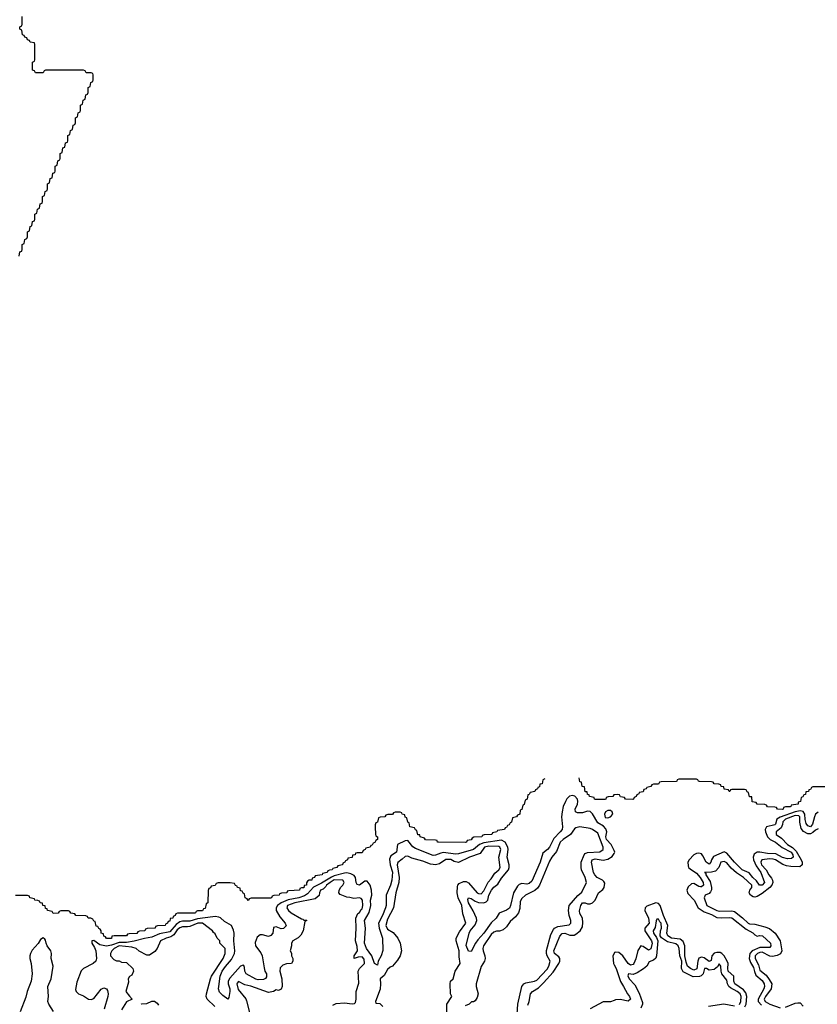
# Model space of a CAD drawing. Header units: inches. Extents: x 2710751 to 2829008, y 857003 to 965602.
# Tile 106 of 256: x 2775305 to 2781604, y 871568 to 879346. Entities that reach past the tile are written whole.
import ezdxf

# ---------------------------------------------------------------- set-up
doc = ezdxf.new("R2010")
doc.units = ezdxf.units.IN
doc.header["$MEASUREMENT"] = 0
doc.layers.add('C7877', color=7, linetype='Continuous')
doc.layers.add('C7887', color=7, linetype='Continuous')

msp = doc.modelspace()

# ---------------------------------------------------------------- linework, layer by layer
at = {"layer": 'C7877', "color": 2}
for points, elevation in [([(2775302, 877478), (2775307.3, 877512.7), (2775322, 877518), (2775326, 877530), (2775326, 877570), (2775342, 877578), (2775346, 877610), (2775362, 877618), (2775366, 877630), (2775366, 877670), (2775382, 877678), (2775387.3, 877712.7), (2775402, 877718), (2775407.3, 877752.7), (2775422, 877758), (2775426, 877770), (2775426, 877810), (2775442, 877818), (2775446, 877850), (2775462, 877858), (2775467.3, 877892.7), (2775482, 877898), (2775486, 877910), (2775486, 877950), (2775502, 877958), (2775506, 877990), (2775522, 877998), (2775526, 878010), (2775526, 878050), (2775542, 878058), (2775547.3, 878092.7), (2775562, 878098), (2775567.3, 878132.7), (2775582, 878138), (2775586, 878150), (2775586, 878190), (2775602, 878198), (2775606, 878230), (2775622, 878238), (2775626, 878250), (2775626, 878290), (2775642, 878298), (2775647.3, 878332.7), (2775662, 878338), (2775667.3, 878372.7), (2775682, 878378), (2775686, 878390), (2775686, 878430), (2775702, 878438), (2775706, 878470), (2775722, 878478), (2775727.3, 878512.7), (2775742, 878518), (2775746, 878530), (2775746, 878570), (2775762, 878578), (2775766, 878610), (2775782, 878618), (2775786, 878630), (2775786, 878670), (2775802, 878678), (2775806, 878710), (2775822, 878718), (2775827.3, 878752.7), (2775842, 878758), (2775846, 878770), (2775846, 878810), (2775862, 878818), (2775866, 878850), (2775882, 878858), (2775886, 878870), (2775886, 878910), (2775882, 878922), (2775870, 878926), (2775830, 878926), (2775822, 878942), (2775810, 878946), (2775510, 878946), (2775498, 878942), (2775490, 878926), (2775430, 878926), (2775422, 878942), (2775407.3, 878947.3), (2775406, 879010), (2775422, 879018), (2775426, 879030), (2775426, 879150), (2775422, 879162), (2775387.3, 879167.3), (2775382, 879182), (2775367.3, 879187.3), (2775362, 879202), (2775347.3, 879207.3), (2775342, 879222), (2775327.3, 879227.3), (2775322, 879262), (2775306, 879270), (2775306, 879290), (2775322, 879298), (2775326, 879310), (2775326, 879370)], -2), ([(2780000, 873222.3), (2779998, 873222), (2779990, 873208.7), (2779952.7, 873207.3), (2779938, 873202), (2779934, 873190), (2779927.3, 873187.3), (2779852.7, 873187.3), (2779846, 873190), (2779842, 873202), (2779806, 873210), (2779802, 873222), (2779790, 873226), (2779786, 873246), (2779770, 873248), (2779766, 873286), (2779748, 873290), (2779742, 873322), (2779730, 873326), (2779724, 873356)], -2), ([(2779452, 873350), (2779438, 873342), (2779432, 873310), (2779414, 873306), (2779410, 873286), (2779398, 873282), (2779394, 873270), (2779378, 873262), (2779374, 873250), (2779338, 873242), (2779330, 873226), (2779318, 873222), (2779312, 873190), (2779298, 873182), (2779290, 873146), (2779278, 873142), (2779270, 873106), (2779258, 873102), (2779254, 873070), (2779238, 873062), (2779230, 873048), (2779198, 873042), (2779190, 873006), (2779178, 873002), (2779170, 872986), (2779158, 872982), (2779150, 872966), (2779138, 872962), (2779134, 872950), (2779078, 872942), (2779074, 872930), (2779038, 872922), (2779034, 872910), (2778972.7, 872907.3), (2778958, 872902), (2778954, 872890), (2778892.7, 872887.3), (2778878, 872882), (2778870, 872868), (2778838, 872862), (2778834, 872850), (2778827.3, 872847.3), (2778611.6, 872848.4), (2778606, 872850), (2778602, 872862), (2778590, 872866), (2778510, 872868.7), (2778502, 872882), (2778468, 872890), (2778466, 872906), (2778450, 872908), (2778442, 872942), (2778430, 872946), (2778422, 872962), (2778386, 872970), (2778382, 873002), (2778370, 873006), (2778362, 873042), (2778350, 873046), (2778346, 873066), (2778326, 873070), (2778322, 873082), (2778310, 873086), (2778270, 873086), (2778258, 873082), (2778250, 873068.7), (2778212.7, 873067.3), (2778198, 873062), (2778190, 873048.7), (2778152.7, 873047.3), (2778138, 873042), (2778130, 873006), (2778118, 873002), (2778112.7, 872987.3), (2778112, 872970), (2778114, 872910), (2778118, 872898), (2778132, 872890), (2778132, 872870), (2778118, 872862), (2778110, 872846), (2778098, 872842), (2778090, 872826), (2778078, 872822), (2778074, 872810), (2778038, 872802), (2778034, 872790), (2778018, 872782), (2778010, 872766), (2777970, 872766), (2777958, 872762), (2777954, 872750), (2777934, 872746), (2777930, 872728), (2777898, 872722), (2777894, 872710), (2777878, 872702), (2777874, 872690), (2777858, 872682), (2777854, 872670), (2777818, 872662), (2777810, 872648), (2777778, 872642), (2777774, 872630), (2777751.6, 872628.4), (2777738, 872622), (2777734, 872610), (2777698, 872602), (2777694, 872590), (2777638, 872582), (2777634, 872570), (2777614, 872566), (2777612, 872550), (2777591.6, 872548.4), (2777578, 872542), (2777571.6, 872528.4), (2777570, 872508.7), (2777552.7, 872507.3), (2777550, 872488.7), (2777532, 872488), (2777518, 872482), (2777514, 872470), (2777430, 872466), (2777418, 872462), (2777414, 872450), (2777372.7, 872447.3), (2777358, 872442), (2777354, 872430), (2777312, 872428), (2777298, 872422), (2777294, 872410), (2777287.3, 872407.3), (2777132.7, 872407.3), (2777118, 872402), (2777110, 872388), (2777102, 872402), (2777086, 872410), (2777082, 872442), (2777070, 872446), (2777062, 872462), (2777050, 872466), (2777046, 872486), (2777026, 872490), (2777022, 872502), (2777010, 872506), (2777002, 872522), (2776968.4, 872528.4), (2776872.7, 872527.3), (2776858, 872522), (2776850, 872508), (2776818, 872502), (2776812, 872488), (2776798, 872482), (2776792.7, 872467.3), (2776791.3, 872370), (2776778, 872362), (2776770, 872326), (2776758, 872322), (2776750, 872308), (2776710, 872306), (2776698, 872302), (2776694, 872290), (2776689, 872289), (2776552.7, 872287.3), (2776538, 872282), (2776534, 872270), (2776518, 872262), (2776514, 872250), (2776494, 872246), (2776490, 872226), (2776478, 872222), (2776474, 872210), (2776458, 872202), (2776454, 872190), (2776392.7, 872187.3), (2776378, 872182), (2776374, 872170), (2776368.9, 872168.9), (2776312.7, 872167.3), (2776298, 872162), (2776294, 872150), (2776252.7, 872147.3), (2776238, 872142), (2776230, 872128.7), (2776170, 872126), (2776158, 872122), (2776150, 872109), (2776051.3, 872108.7), (2776034, 872106), (2776030, 872089.3), (2775990, 872089.2), (2775982, 872102), (2775970, 872106), (2775966, 872126), (2775948.7, 872130), (2775948, 872148), (2775942, 872162), (2775930, 872166), (2775922, 872182), (2775910, 872186), (2775902, 872222), (2775890, 872226), (2775882, 872242), (2775868.4, 872248.4), (2775846, 872250), (2775842, 872262), (2775827.3, 872267.3), (2775750, 872268.7), (2775742, 872282), (2775710, 872288), (2775702, 872302), (2775690, 872306), (2775630, 872306), (2775618, 872302), (2775610, 872288), (2775570, 872286), (2775562, 872302), (2775526, 872310), (2775522, 872322), (2775510, 872326), (2775506, 872346), (2775488, 872350), (2775486, 872366), (2775466, 872370), (2775462, 872382), (2775448, 872388), (2775426, 872390), (2775422, 872402), (2775386, 872410), (2775382, 872422), (2775367.3, 872427.3), (2775272.7, 872427.3)], -2), ([(2780000, 872782.7), (2779975.6, 872830), (2779940.5, 872870), (2779934.7, 872890), (2779942.4, 872930), (2779935.4, 872955.4), (2779915.4, 872975.4), (2779870, 873002.9), (2779830, 873072.7), (2779810, 873092.3), (2779790, 873092.7), (2779750, 873080.9), (2779710, 873081.2), (2779695.3, 873090), (2779692.7, 873110), (2779711.2, 873148.8), (2779714.3, 873170), (2779709.6, 873190), (2779690, 873211.3), (2779670, 873218), (2779646.7, 873213.3), (2779627.6, 873192.4), (2779614.9, 873170), (2779598, 873130), (2779588.2, 873090), (2779584.4, 873050), (2779592.2, 872970), (2779588.2, 872950), (2779574.9, 872930), (2779523, 872877), (2779490, 872809.4), (2779473, 872790), (2779437.6, 872762.4), (2779415.8, 872690), (2779350, 872541.2), (2779330, 872522), (2779310, 872518.4), (2779270, 872522.4), (2779250, 872514), (2779237.4, 872502.6), (2779204.4, 872450), (2779182.4, 872350), (2779172.9, 872327.1), (2779150, 872311.8), (2779092.5, 872287.5), (2779067.3, 872250), (2779027.5, 872212.5), (2778970, 872129.5), (2778923.2, 872076.8), (2778903.8, 872050), (2778870, 871985.2), (2778850, 871989.3), (2778832.3, 872032.3), (2778855.1, 872130), (2778864.2, 872150), (2778902.8, 872197.2), (2778914.5, 872230), (2778912, 872250), (2778887.9, 872307.9), (2778849.7, 872370), (2778843.9, 872396.1), (2778850, 872410.5), (2778870, 872404.9), (2778903.6, 872383.6), (2778930, 872373.4), (2778970, 872370.3), (2778990, 872377.1), (2779001.6, 872390), (2779011.5, 872430), (2779031.5, 872470), (2779050, 872492.4), (2779081.7, 872518.3), (2779110, 872564), (2779165.1, 872630), (2779171.3, 872650), (2779171.5, 872670), (2779155.1, 872730), (2779163.1, 872790), (2779160.4, 872810), (2779138, 872850), (2779110, 872864.2), (2778970, 872845), (2778935.3, 872830), (2778890, 872791.1), (2778770, 872756.9), (2778750, 872755.4), (2778650, 872767.1), (2778630, 872763.5), (2778590, 872746), (2778570, 872744.7), (2778430, 872798.4), (2778411.2, 872811.2), (2778370, 872862.7), (2778350, 872859.3), (2778288.2, 872831.8), (2778280.5, 872770), (2778237.7, 872742.3), (2778226.1, 872713.9), (2778231.5, 872670), (2778250, 872612), (2778245.3, 872550), (2778233.1, 872510), (2778198.4, 872430), (2778199.5, 872350), (2778193.4, 872330), (2778170, 872269.4), (2778139.5, 872210), (2778144.6, 872170), (2778170.5, 872089.5), (2778172.7, 871992.7), (2778160.4, 871950), (2778135.5, 871910), (2778130, 871878), (2778107, 871890), (2778085.4, 871950), (2778045.4, 872010), (2778029.7, 872050), (2778037.4, 872170), (2778029.7, 872230), (2778065.5, 872294.5), (2778077.4, 872350), (2778076.9, 872390), (2778085.1, 872430), (2778082.7, 872470), (2778072.8, 872510), (2778050, 872540.9), (2778030, 872540.9), (2777990, 872509.7), (2777970, 872516), (2777961.6, 872530), (2777957, 872570), (2777945.6, 872585.6), (2777919.8, 872599.8), (2777890, 872607), (2777870, 872605.5), (2777790, 872583.2), (2777767.5, 872572.5), (2777690, 872524), (2777626.2, 872493.8), (2777578.8, 872441.2), (2777554.7, 872425.3), (2777510, 872410.7), (2777425.3, 872394.7), (2777369.4, 872370.6), (2777341.3, 872350), (2777330.4, 872330), (2777330.6, 872310), (2777359.9, 872259.9), (2777402, 872210), (2777410, 872188.7), (2777390, 872167.3), (2777370, 872165.6), (2777330, 872179.3), (2777310, 872175.3), (2777304.4, 872130), (2777290, 872112), (2777270, 872103.5), (2777223, 872117), (2777203.4, 872116.6), (2777181.2, 872098.8), (2777163.9, 872056.1), (2777168.4, 872030), (2777210, 871975.5), (2777220.4, 871950), (2777235.2, 871855.2), (2777242, 871830), (2777253.4, 871810), (2777255.2, 871784.8), (2777247.7, 871772.3), (2777230, 871765.1), (2777190, 871761.3), (2777170, 871766.3), (2777094.5, 871810), (2777082.4, 871830), (2777080.1, 871860.1), (2777074.3, 871874.3), (2777070, 871877), (2777050, 871869.5), (2776965.1, 871774.9), (2776951.6, 871750), (2776951.6, 871730), (2776963.7, 871690), (2776964.9, 871670), (2776956.8, 871623.2), (2776950, 871608), (2776910, 871637.2), (2776884.2, 871664.2), (2776876.2, 871690), (2776877.6, 871710), (2776888.4, 871790), (2776904.8, 871830), (2776930, 871866.4), (2776978.2, 871921.8), (2777000.5, 871970), (2777003.5, 871990), (2776997.4, 872070), (2776998.7, 872130), (2776994.7, 872154.7), (2776979.3, 872190), (2776922, 872222), (2776890, 872252), (2776877.7, 872257.7), (2776850, 872262.4), (2776830, 872260.5), (2776710, 872242.7), (2776650, 872225.2), (2776590, 872225.8), (2776570, 872219.4), (2776542, 872198), (2776490, 872141.5), (2776410, 872125.7), (2776350, 872097.8), (2776290, 872087.8), (2776210, 872066.6), (2776150, 872056.3), (2776090, 872056.8), (2776030, 872035.4), (2775990, 872027.9), (2775939.1, 872039.1), (2775890, 872072.7), (2775874, 872070), (2775876, 872050), (2775896.7, 872016.7), (2775906, 871990), (2775912.2, 871930), (2775906, 871910), (2775884.9, 871890), (2775808.8, 871851.2), (2775790, 871833.2), (2775756.4, 871743.6), (2775745.7, 871685.7), (2775750.3, 871670), (2775770, 871651.8), (2775810, 871634.6), (2775849.1, 871609.1), (2775870, 871605.7), (2775890, 871614.9), (2775950, 871687.7), (2775970, 871699.1), (2775990, 871690.8), (2775997.7, 871677.7), (2776003.1, 871650), (2776001.3, 871630), (2775972.9, 871530)], 2), ([(2779234.7, 871490), (2779238.7, 871570), (2779269.7, 871710.3), (2779286, 871730), (2779301.7, 871738.3), (2779370, 871750.5), (2779390, 871759.3), (2779470, 871846.4), (2779484.2, 871870), (2779494, 871910), (2779472, 871952), (2779466.6, 871970), (2779466.9, 871993.1), (2779501.1, 872118.9), (2779520.1, 872159.9), (2779529.7, 872170.4), (2779556.1, 872183.9), (2779644.1, 872195.9), (2779658, 872210), (2779657.6, 872230), (2779643.6, 872270), (2779640.5, 872310), (2779645.1, 872350), (2779713.2, 872426.8), (2779745.4, 872454.6), (2779782, 872530), (2779771.6, 872570), (2779742.9, 872630), (2779738.4, 872650), (2779740.7, 872690), (2779762, 872750), (2779770, 872759.1), (2779790, 872768.4), (2779887, 872773), (2779912.3, 872790), (2779912, 872810), (2779870, 872919), (2779830, 872949.2), (2779810, 872957.2), (2779730, 872969.4), (2779698.5, 872961.5), (2779686.4, 872953.6), (2779656.3, 872910), (2779596.3, 872870), (2779574.9, 872850), (2779544.9, 872775.1), (2779508, 872730), (2779490, 872699), (2779410.2, 872509.7), (2779394.9, 872485.1), (2779373.8, 872466.2), (2779298.8, 872430), (2779270, 872403.7), (2779258.3, 872381.7), (2779255.6, 872324.4), (2779243.8, 872290), (2779220.7, 872259.3), (2779178.8, 872221.2), (2779150, 872181.2), (2779123.8, 872156.2), (2779094.6, 872145.4), (2779070, 872145.1), (2779050, 872138.4), (2779030, 872119.5), (2778968.4, 872030), (2778963.1, 872010), (2778964.4, 871990), (2778979.1, 871950), (2778980.7, 871930), (2778974.8, 871910), (2778950, 871868), (2778910.6, 871730), (2778910.7, 871710), (2778926, 871650), (2778918, 871622), (2778903.6, 871596.4), (2778890, 871588), (2778872.7, 871587.3), (2778854, 871570), (2778823.5, 871556.5)], 6), ([(2778678, 871470), (2778678, 871570), (2778718, 871630), (2778708, 871650), (2778704, 871730), (2778708.7, 871750), (2778729.2, 871770.8), (2778745.2, 871830), (2778785.2, 871890), (2778775.5, 871944.5), (2778777, 871990), (2778752.7, 872070), (2778753.2, 872090), (2778779.1, 872140.9), (2778829.3, 872210), (2778804.2, 872284.2), (2778796.9, 872350), (2778767.3, 872410), (2778760.7, 872450), (2778762, 872498), (2778765.2, 872510), (2778777, 872523), (2778810, 872539.1), (2778830, 872539.1), (2778850, 872527.3), (2778918.8, 872450), (2778930, 872443), (2778950, 872442), (2778970, 872464), (2779006.2, 872533.8), (2779030, 872558.8), (2779056.9, 872603.1), (2779089.2, 872630), (2779100.9, 872650), (2779089.3, 872730), (2779104.5, 872790), (2779098, 872810), (2779090, 872815.1), (2779010, 872818), (2778977.3, 872810), (2778940.7, 872759.3), (2778858.8, 872730), (2778770, 872689.2), (2778736.3, 872696.3), (2778710, 872711.2), (2778670, 872711.3), (2778621.6, 872678.4), (2778590, 872669.3), (2778570, 872671.6), (2778550, 872674.5), (2778490, 872698.4), (2778402.7, 872722.7), (2778370, 872738), (2778350, 872737.2), (2778326, 872714), (2778290.4, 872689.6), (2778285.3, 872670), (2778302.6, 872570), (2778300.4, 872530), (2778277.1, 872450), (2778256.4, 872330), (2778210, 872241.2), (2778196.3, 872190), (2778210, 872162.8), (2778254.4, 872134.4), (2778291, 872090), (2778311, 872050), (2778321, 871990), (2778311.3, 871950), (2778290, 871918), (2778250, 871868.7), (2778230, 871862), (2778210, 871842), (2778183, 871797), (2778152, 871770), (2778156, 871730), (2778151.1, 871688.9), (2778114, 871590), (2778118, 871578), (2778150, 871574), (2778174, 871550)], 6), ([(2779318, 871562), (2779329.5, 871590), (2779339.5, 871650), (2779356, 871670), (2779401.4, 871698.6), (2779442.5, 871737.5), (2779518.2, 871821.8), (2779564.2, 871890), (2779572, 871910), (2779572.3, 871930), (2779562.7, 871942.7), (2779528.7, 871968.7), (2779524.7, 871990), (2779570, 872106), (2779590, 872127.7), (2779609.7, 872130.3), (2779650, 872114.9), (2779684.5, 872115.5), (2779698.4, 872121.6), (2779731.1, 872148.9), (2779750, 872181), (2779753.8, 872213.8), (2779749.3, 872249.3), (2779730, 872286), (2779726.8, 872306.8), (2779736, 872350), (2779750, 872370.5), (2779770, 872370.4), (2779790, 872360.7), (2779810, 872362), (2779830, 872370.6), (2779849.7, 872390.4), (2779876, 872450), (2779910, 872476), (2779921.2, 872490), (2779925.6, 872525.6), (2779918.9, 872538.9), (2779908.7, 872550), (2779865.2, 872570), (2779846.6, 872590), (2779837, 872610), (2779821.6, 872690), (2779827, 872710), (2779850, 872718.7), (2779912.1, 872707.9), (2779950, 872713.7), (2779983.1, 872736.9), (2780000, 872760.8)], 2), ([(2777778, 871562), (2777804.7, 871575.3), (2777870, 871581), (2777930, 871572), (2777950, 871574), (2777956.4, 871583.6), (2777962, 871610), (2777962, 871670), (2777984.7, 871735.3), (2777979.3, 871830), (2777989.5, 871850.5), (2778029.1, 871890.9), (2778025.6, 871925.6), (2778010, 871944), (2777978, 871942), (2777948, 871930), (2777948, 871950), (2777974, 871990), (2777970, 872026), (2777957.2, 872070), (2777962.7, 872170), (2777959.3, 872250), (2777974.6, 872285.4), (2777990, 872294), (2778002, 872318), (2778010, 872322), (2778016, 872350), (2778012.1, 872392.1), (2778003.1, 872403.1), (2777990, 872408.7), (2777943.1, 872403.1), (2777912.9, 872412.9), (2777890, 872414), (2777836.4, 872436.4), (2777826, 872450), (2777827.3, 872467.3), (2777838, 872490), (2777858, 872510), (2777868, 872530), (2777858, 872550), (2777790, 872550.8), (2777757.3, 872530), (2777728.7, 872510), (2777722.3, 872497.7), (2777701.1, 872478.9), (2777681, 872470), (2777672, 872450), (2777671.6, 872428.4), (2777639.6, 872400.4), (2777478, 872370), (2777419.1, 872350), (2777416.3, 872330), (2777428.7, 872308.7), (2777450, 872290.7), (2777530, 872244.7), (2777542, 872242), (2777550, 872234), (2777570, 872234), (2777574, 872230), (2777558, 872222), (2777544.7, 872150), (2777526, 872114), (2777505.4, 872094.6), (2777462, 872070), (2777452, 872050), (2777452, 872030), (2777442, 871990), (2777451.1, 871971.1), (2777452, 871950), (2777462, 871930), (2777462, 871910), (2777452, 871890), (2777412.7, 871887.3), (2777383.6, 871876.4), (2777363.6, 871856.4), (2777361, 871830), (2777376, 871770), (2777378, 871710), (2777370, 871688), (2777350, 871678), (2777330, 871682), (2777310.8, 871669.2), (2777270, 871661.2), (2777130, 871712), (2777083.1, 871723.1), (2777032.7, 871747.3), (2777023.5, 871736.5), (2777021, 871730), (2777030, 871684.7), (2777090.7, 871610.7), (2777096.8, 871596.8), (2777130, 871462)], 6), ([(2776845.2, 871550), (2776785.2, 871610), (2776778, 871630), (2776779.5, 871650), (2776811.6, 871768.4), (2776820.9, 871790), (2776912, 871930), (2776928.7, 871970), (2776928.4, 872008.4), (2776886, 872050), (2776886, 872070), (2776866, 872090), (2776850, 872126), (2776835.3, 872135.3), (2776828, 872150), (2776748, 872210), (2776712, 872210), (2776650, 872183.7), (2776630, 872179.6), (2776590, 872180.9), (2776570, 872171.5), (2776550, 872156.2), (2776523.1, 872116.9), (2776499.2, 872100.8), (2776462, 872090), (2776418, 872070), (2776391, 872010), (2776373.4, 871986.6), (2776330, 871955.3), (2776310, 871955.3), (2776248.4, 871988.4), (2776226, 872010), (2776190, 872019.3), (2776090, 872029.7), (2776052.7, 872010), (2776033.4, 871990), (2776022, 871970), (2776022, 871950), (2776050, 871922), (2776070, 871912), (2776091.1, 871911.1), (2776110, 871902), (2776150, 871898), (2776198, 871850), (2776204.7, 871830), (2776190, 871798), (2776171.3, 871788.7), (2776162, 871770), (2776163.6, 871743.6), (2776144.7, 871670), (2776171.6, 871631.6), (2776194, 871610), (2776150, 871588), (2776110, 871526)], 6), ([(2775571.9, 871511.9), (2775534.8, 871570), (2775528.7, 871590), (2775532.3, 871630), (2775526.6, 871710), (2775554.8, 871770), (2775568.6, 871870), (2775553.5, 871930), (2775556.8, 871970), (2775552.6, 871990), (2775522.3, 872030), (2775513.5, 872050), (2775510, 872074), (2775504.2, 872084.2), (2775490, 872093.3), (2775470, 872080.7), (2775451.1, 872048.9), (2775404, 871996), (2775390.2, 871970), (2775384.6, 871950), (2775386, 871930), (2775396.1, 871890), (2775405.2, 871810), (2775396.5, 871750), (2775363.6, 871670), (2775354.4, 871625.6), (2775310.5, 871510)], 2), ([(2780000, 871969.9), (2779988.4, 871950), (2779994.3, 871890), (2780000, 871878.9)], 2), ([(2776270, 871566), (2776267.3, 871572.7), (2776310, 871574), (2776350, 871592), (2776370, 871592), (2776390, 871578), (2776400.7, 871560.7)], 6), ([(2780000, 871599.3), (2779970, 871588.2), (2779912.2, 871587.8), (2779810, 871533.6)], 2)]:
    msp.add_lwpolyline(points, dxfattribs=dict(at, elevation=elevation))
at = {"layer": 'C7877', "color": 2, "elevation": 2}
msp.add_lwpolyline([(2779970, 873099.6), (2779950, 873098.7), (2779930.8, 873090), (2779924.4, 873070), (2779930, 873042.8), (2779950, 873041.6), (2779970, 873048.2), (2779989.4, 873070), (2779983.7, 873090)], close=True, dxfattribs=at)
at = {"layer": 'C7887', "color": 2}
for points, elevation in [([(2781687.3, 873287.3), (2781570, 873286), (2781558, 873282), (2781550, 873266), (2781538, 873262), (2781534, 873250), (2781514, 873246), (2781510, 873226), (2781498, 873222), (2781490, 873206), (2781478, 873202), (2781472, 873170), (2781454, 873166), (2781452, 873150), (2781398, 873142), (2781394, 873130), (2781388.7, 873128.7), (2781352.7, 873127.3), (2781338, 873122), (2781334, 873110), (2781328.4, 873108.4), (2781290, 873108.7), (2781282, 873122), (2781270, 873126), (2781210, 873128.7), (2781202, 873142), (2781190, 873146), (2781130, 873148), (2781122, 873162), (2781090, 873168), (2781086, 873206), (2781070, 873208), (2781062, 873242), (2781050, 873246), (2781042, 873262), (2781030, 873266), (2780930, 873266), (2780918, 873262), (2780914, 873250), (2780908.9, 873248.9), (2780902, 873262), (2780870, 873268), (2780866, 873286), (2780846, 873290), (2780842, 873302), (2780827.3, 873307.3), (2780790, 873308.7), (2780782, 873322), (2780770, 873326), (2780672.7, 873327.3), (2780666, 873330), (2780662, 873342), (2780650, 873346), (2780510, 873346), (2780498, 873342), (2780494, 873330), (2780488.4, 873328.4), (2780370, 873326), (2780358, 873322), (2780350, 873308), (2780310, 873306), (2780298, 873302), (2780290, 873288), (2780258, 873282), (2780254, 873270), (2780234, 873266), (2780230, 873248), (2780198, 873242), (2780194, 873230), (2780178, 873222), (2780174, 873210), (2780158, 873202), (2780154, 873190), (2780147.3, 873187.3), (2780090, 873188), (2780082, 873202), (2780050, 873208), (2780042, 873222), (2780030, 873226), (2780000, 873222.3)], -2), ([(2781610, 873085.1), (2781590.3, 873069.7), (2781580.9, 873050), (2781566.4, 872990), (2781550, 872969.7), (2781530, 872977), (2781517, 872997), (2781508.1, 873028.1), (2781506.2, 873070), (2781491.8, 873091.8), (2781470, 873095.7), (2781430, 873089.2), (2781312.2, 873047.8), (2781284.9, 873030), (2781274.9, 872990), (2781270, 872985.1), (2781203, 872970), (2781193.4, 872950), (2781194.3, 872930), (2781212.3, 872892.3), (2781231.3, 872871.3), (2781273, 872850), (2781328.1, 872808.1), (2781396.9, 872770), (2781411.3, 872750), (2781413.1, 872730), (2781400.9, 872719.1), (2781370, 872717.7), (2781330, 872728.6), (2781275.9, 872755.9), (2781210, 872758.5), (2781150, 872771.3), (2781130, 872769.7), (2781104.7, 872755.3), (2781096.9, 872730), (2781099.6, 872710), (2781122.5, 872662.5), (2781157.7, 872610), (2781186, 872530), (2781170, 872508.2), (2781148.7, 872508.7), (2781123.6, 872543.6), (2781094, 872570), (2781066.5, 872606.5), (2781010, 872631.5), (2780951.5, 872690), (2780890, 872762), (2780870, 872772.7), (2780784.5, 872735.5), (2780767.7, 872710), (2780764, 872690), (2780750, 872676), (2780725.6, 872690), (2780701.5, 872741.4), (2780690, 872756.2), (2780670, 872763), (2780650, 872760.5), (2780630, 872749.6), (2780592.4, 872710), (2780582.4, 872690), (2780583.4, 872663.4), (2780588, 872650), (2780599, 872639), (2780650, 872603.1), (2780680.2, 872570), (2780703.7, 872530), (2780705.5, 872510), (2780690, 872496.2), (2780683, 872497), (2780670, 872498.7), (2780630, 872522.4), (2780610, 872520.7), (2780583.4, 872496.6), (2780573.4, 872470), (2780583.1, 872443.1), (2780632.2, 872390), (2780663.8, 872330), (2780710, 872298.9), (2780770, 872277.4), (2780810, 872254.6), (2780850, 872250.3), (2780910, 872255.3), (2780930, 872250.3), (2781041.8, 872161.8), (2781094, 872134), (2781110, 872117.3), (2781130, 872107.7), (2781147.5, 872112.5), (2781170.3, 872110.3), (2781234.9, 872050), (2781238, 872030), (2781230, 872017.2), (2781150, 872016.1), (2781090.2, 871989.8), (2781071.2, 871968.8), (2781067.4, 871930), (2781077.6, 871897.6), (2781100.4, 871860.4), (2781107.1, 871827.1), (2781119.1, 871799.1), (2781170, 871755.3), (2781185.7, 871730), (2781187.4, 871710), (2781181.5, 871690), (2781138.3, 871610), (2781138.3, 871590), (2781162.3, 871562.3)], 2), ([(2781610, 872954.5), (2781590, 872943.6), (2781570, 872924.2), (2781550, 872915.1), (2781530, 872915.4), (2781494.6, 872934.6), (2781477.7, 872957.7), (2781466.9, 873006.9), (2781467.6, 873050), (2781457.3, 873057.3), (2781430, 873058.9), (2781353.4, 873030), (2781332.4, 873010), (2781330.3, 872989.7), (2781318.4, 872961.6), (2781279.1, 872930), (2781280.5, 872910), (2781321.1, 872881.1), (2781370, 872830.4), (2781408.1, 872808.1), (2781438.6, 872778.6), (2781476.4, 872710), (2781483.8, 872690), (2781484, 872670), (2781465.8, 872654.2), (2781396.1, 872656.1), (2781361.7, 872661.7), (2781332.4, 872672.4), (2781275.1, 872710), (2781255.7, 872715.7), (2781230, 872717.6), (2781167.3, 872710), (2781158, 872690), (2781163.2, 872670), (2781200.4, 872630), (2781222.4, 872590), (2781243.8, 872563.8), (2781250.4, 872550), (2781252.2, 872530), (2781244.4, 872510), (2781228.2, 872491.8), (2781170, 872442.9), (2781130, 872420.5), (2781110, 872415.6), (2781097.6, 872417.6), (2781076, 872430), (2781067, 872450), (2781072.3, 872470), (2781087, 872490), (2781087.3, 872510), (2781020.7, 872570), (2780967, 872607), (2780924.9, 872644.9), (2780890, 872686), (2780870, 872697), (2780842.8, 872690), (2780826.4, 872650), (2780799.1, 872620.9), (2780770, 872612.6), (2780714, 872610), (2780723.6, 872603.6), (2780723, 872590), (2780757.7, 872537.8), (2780768.4, 872491.6), (2780768, 872472), (2780762, 872458), (2780750, 872444), (2780718, 872430), (2780711, 872410), (2780730.8, 872350), (2780810, 872310.6), (2780830, 872305.3), (2780930, 872306), (2780950, 872301.3), (2781012.6, 872252.6), (2781057.3, 872210), (2781070, 872204.2), (2781110, 872201.6), (2781190, 872181.6), (2781226.9, 872166.9), (2781270.3, 872130.4), (2781310.4, 872070.4), (2781324, 871990), (2781313, 871967), (2781286.4, 871953.6), (2781250, 871947), (2781229.7, 871949.7), (2781170, 871979.1), (2781150, 871978), (2781133, 871970), (2781114.4, 871950), (2781112.4, 871930), (2781140.6, 871880.6), (2781150, 871838.8), (2781199.4, 871799.4), (2781225.4, 871765.4), (2781244.4, 871730), (2781239.1, 871690), (2781194.4, 871630), (2781185.2, 871610), (2781193, 871590), (2781230, 871570.4), (2781310, 871541.7)], 6), ([(2780000, 872760.8), (2780006.6, 872770), (2780000, 872782.7)], 2), ([(2781032.7, 871547.3), (2781041.5, 871570), (2781047.4, 871630), (2781038.8, 871658.8), (2781021.7, 871681.7), (2780953.6, 871730), (2780946.2, 871750), (2780946.3, 871790), (2780901.1, 871830), (2780897.3, 871850), (2780900.5, 871890), (2780893.6, 871910), (2780869.7, 871950), (2780850.9, 871970.9), (2780837.2, 871977.2), (2780810, 871977.7), (2780790, 871971.3), (2780770.4, 871950), (2780765.2, 871914.8), (2780750, 871906), (2780710, 871935.1), (2780690, 871939.7), (2780670, 871933.6), (2780660.2, 871910), (2780651.9, 871848.1), (2780630, 871838.9), (2780602, 871850), (2780579.7, 871870), (2780570, 871901.2), (2780557.6, 871950), (2780558.9, 872030), (2780544.4, 872064.4), (2780522.6, 872082.6), (2780454, 872090), (2780422.6, 872110), (2780416.4, 872130), (2780424.5, 872190), (2780389.8, 872270), (2780364.2, 872350), (2780350, 872365.6), (2780330, 872369.7), (2780257.6, 872342.4), (2780244.4, 872330), (2780241.1, 872310), (2780272.3, 872250), (2780277.7, 872210), (2780241.6, 872170), (2780241.3, 872150), (2780294.7, 872070), (2780299.1, 872050), (2780290, 872006.6), (2780270, 871995.6), (2780230, 872024.5), (2780210, 872029.3), (2780186.3, 871993.7), (2780171.4, 871928.6), (2780155.8, 871890), (2780150, 871882), (2780130, 871877.6), (2780109.8, 871889.8), (2780069.7, 871950), (2780036.8, 871976.8), (2780010, 871979.7), (2780003.7, 871976.3), (2780000, 871969.9)], 2), ([(2780990, 871566.4), (2780999.7, 871590), (2781002, 871630), (2780995.4, 871650), (2780971.8, 871670), (2780917.7, 871697.7), (2780906.6, 871710), (2780895.6, 871730), (2780890, 871759), (2780851.5, 871810), (2780844.5, 871830), (2780842, 871870), (2780830, 871888), (2780815.9, 871864.1), (2780790, 871844.5), (2780750, 871839.3), (2780730, 871851.8), (2780714, 871850), (2780702.8, 871810), (2780686.4, 871793.6), (2780672.8, 871787.2), (2780624.2, 871784.2), (2780545.9, 871825.9), (2780532.8, 871850), (2780533.5, 871910), (2780518.8, 871950), (2780512.3, 872010), (2780505.1, 872030), (2780486.5, 872046.5), (2780421, 872061), (2780373.6, 872093.6), (2780362.7, 872110), (2780365.2, 872150), (2780373.6, 872170), (2780370, 872208), (2780359.5, 872219.5), (2780350, 872242), (2780338, 872242), (2780331.3, 872228.7), (2780324.9, 872175.1), (2780308.2, 872150), (2780310.8, 872130), (2780335.2, 872095.2), (2780343.7, 872070), (2780334.4, 871950), (2780328.4, 871931.6), (2780310, 871916), (2780276, 871904), (2780257.3, 871870), (2780232, 871848), (2780182.3, 871817.7), (2780150, 871803.7), (2780112, 871808), (2780107.1, 871792.9), (2780118.8, 871770), (2780163.1, 871723.1), (2780196.7, 871656.7), (2780223.6, 871583.6), (2780224.7, 871570), (2780210, 871538)], 6), ([(2780000, 871878.9), (2780014.9, 871850), (2780049, 871749), (2780074.9, 871710), (2780104.9, 871650), (2780122, 871630), (2780130, 871609), (2780110, 871592.7), (2780046.9, 871606.9), (2780010, 871603.1), (2780000, 871599.3)], 2), ([(2780746, 871554), (2780867.3, 871572.7), (2780950, 871557)], 6), ([(2781353.4, 871546.6), (2781430, 871576.3), (2781450, 871580.7), (2781470, 871578.8), (2781492.8, 871552.8)], 6)]:
    msp.add_lwpolyline(points, dxfattribs=dict(at, elevation=elevation))

doc.saveas('drawing.dxf')
